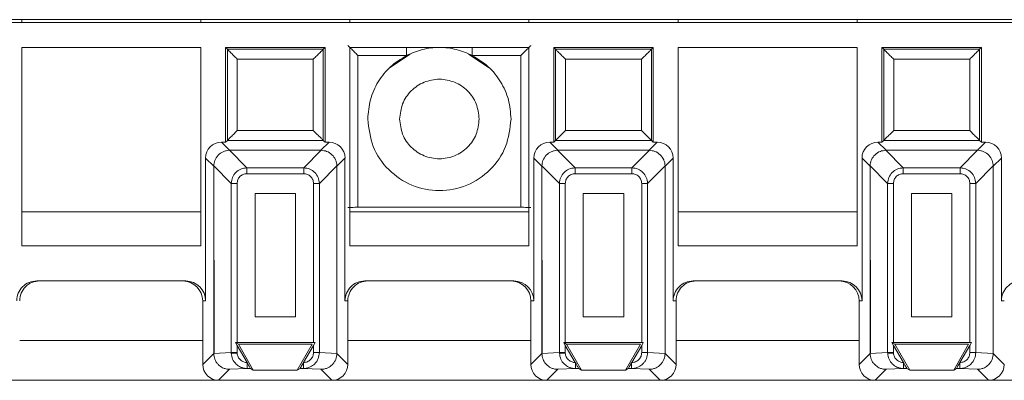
# Paper-space layout 'Blatt2' of a CAD drawing. Header units: millimetres. Extents: x 257 to 862, y 404 to 535.
# Tile 16 of 36: x 563 to 613, y 408 to 426. Entities that reach past the tile are written whole.
import ezdxf

# ---------------------------------------------------------------- set-up
doc = ezdxf.new("R2010")
doc.units = ezdxf.units.MM

psp = doc.layouts.new('Blatt2')

# ---------------------------------------------------------------- linework, layer by layer
at = {"color": 7, "linetype": 'Continuous', "lineweight": 15}
for p, q in [((259.333, 425.89), (826.511, 425.89)), ((642.233, 425.74), (477.233, 425.74)), ((563.483, 425.89), (563.483, 425.74)), ((572.483, 425.89), (572.483, 425.74)), ((579.983, 425.74), (579.983, 425.89)), ((588.983, 425.89), (588.983, 425.74)), ((596.483, 425.89), (596.483, 425.74)), ((605.483, 425.89), (605.483, 425.74)), ((563.483, 424.49), (563.483, 414.516)), ((572.483, 424.49), (563.483, 424.49)), ((572.483, 414.516), (572.483, 424.49)), ((573.733, 424.49), (573.733, 419.724)), ((573.733, 424.49), (573.822, 424.401)), ((578.733, 424.49), (573.733, 424.49)), ((573.822, 424.401), (573.822, 419.813)), ((578.644, 424.401), (573.822, 424.401)), ((578.733, 424.49), (578.644, 424.401)), ((578.644, 419.813), (578.644, 424.401)), ((578.733, 419.724), (578.733, 424.49)), ((579.983, 424.49), (579.983, 414.516)), ((588.983, 424.49), (579.983, 424.49)), ((588.983, 414.516), (588.983, 424.49)), ((595.233, 424.49), (590.233, 424.49)), ((590.233, 424.49), (590.322, 424.401)), ((590.233, 424.49), (590.233, 419.724)), ((595.144, 424.401), (590.322, 424.401)), ((590.322, 424.401), (590.322, 419.813)), ((595.233, 424.49), (595.144, 424.401)), ((595.144, 419.813), (595.144, 424.401)), ((595.233, 419.724), (595.233, 424.49)), ((605.483, 424.49), (596.483, 424.49)), ((596.483, 424.49), (596.483, 414.516)), ((605.483, 414.516), (605.483, 424.49)), ((611.733, 424.49), (606.733, 424.49)), ((606.733, 424.49), (606.822, 424.401)), ((606.733, 424.49), (606.733, 419.724)), ((611.644, 424.401), (606.822, 424.401)), ((606.822, 424.401), (606.822, 419.813)), ((611.733, 424.49), (611.644, 424.401)), ((611.644, 419.813), (611.644, 424.401)), ((611.733, 419.724), (611.733, 424.49)), ((578.144, 423.901), (574.322, 423.901)), ((574.322, 423.901), (574.322, 420.313)), ((578.144, 420.313), (578.144, 423.901)), ((580.385, 424.087), (582.829, 424.087)), ((580.385, 424.087), (580.385, 416.446)), ((583.02, 424.159), (581.979, 423.463)), ((586.986, 423.463), (585.946, 424.159)), ((586.137, 424.087), (588.581, 424.087)), ((588.581, 416.446), (588.581, 424.087)), ((594.644, 423.901), (590.822, 423.901)), ((590.822, 423.901), (590.822, 420.313)), ((594.644, 420.313), (594.644, 423.901)), ((607.322, 423.901), (607.322, 420.313)), ((611.144, 423.901), (607.322, 423.901)), ((611.144, 420.313), (611.144, 423.901)), ((574.322, 420.313), (578.144, 420.313)), ((590.822, 420.313), (594.644, 420.313)), ((607.322, 420.313), (611.144, 420.313)), ((573.822, 419.813), (573.733, 419.724)), ((578.644, 419.813), (573.822, 419.813)), ((578.733, 419.724), (578.644, 419.813)), ((590.322, 419.813), (590.233, 419.724)), ((595.144, 419.813), (590.322, 419.813)), ((595.233, 419.724), (595.144, 419.813)), ((606.822, 419.813), (606.733, 419.724)), ((611.644, 419.813), (606.822, 419.813)), ((611.733, 419.724), (611.644, 419.813)), ((573.937, 419.315), (573.529, 419.724)), ((573.733, 419.724), (573.529, 419.724)), ((574.805, 418.434), (573.924, 419.315)), ((573.937, 419.315), (573.924, 419.315)), ((573.937, 419.315), (578.529, 419.315)), ((577.661, 418.434), (578.542, 419.315)), ((578.529, 419.315), (578.937, 419.724)), ((578.529, 419.315), (578.542, 419.315)), ((578.937, 419.724), (578.733, 419.724)), ((590.437, 419.315), (590.029, 419.724)), ((590.233, 419.724), (590.029, 419.724)), ((591.305, 418.434), (590.424, 419.315)), ((590.437, 419.315), (590.424, 419.315)), ((590.437, 419.315), (595.029, 419.315)), ((594.161, 418.434), (595.042, 419.315)), ((595.029, 419.315), (595.437, 419.724)), ((595.029, 419.315), (595.042, 419.315)), ((595.437, 419.724), (595.233, 419.724)), ((606.937, 419.315), (606.529, 419.724)), ((606.733, 419.724), (606.529, 419.724)), ((607.805, 418.434), (606.924, 419.315)), ((606.937, 419.315), (606.924, 419.315)), ((606.937, 419.315), (611.529, 419.315)), ((610.661, 418.434), (611.542, 419.315)), ((611.529, 419.315), (611.937, 419.724)), ((611.529, 419.315), (611.542, 419.315)), ((611.937, 419.724), (611.733, 419.724)), ((573.137, 418.515), (572.729, 418.924)), ((572.729, 418.924), (572.729, 411.74)), ((579.737, 418.924), (579.329, 418.515)), ((579.737, 411.74), (579.737, 418.924)), ((589.637, 418.515), (589.229, 418.924)), ((589.229, 418.924), (589.229, 411.74)), ((596.237, 418.924), (595.829, 418.515)), ((596.237, 411.74), (596.237, 418.924)), ((606.137, 418.515), (605.729, 418.924)), ((605.729, 418.924), (605.729, 411.74)), ((612.737, 418.924), (612.329, 418.515)), ((612.737, 411.74), (612.737, 418.924)), ((573.137, 418.529), (574.018, 417.648)), ((573.137, 418.529), (573.137, 418.515)), ((573.137, 418.515), (573.154, 409.094)), ((573.137, 409.094), (573.137, 418.515)), ((574.805, 418.139), (574.805, 418.434)), ((574.805, 418.434), (577.661, 418.434)), ((577.661, 418.139), (577.661, 418.434)), ((579.329, 418.529), (578.448, 417.648)), ((579.329, 418.529), (579.329, 418.515)), ((579.329, 418.515), (579.329, 409.094)), ((589.637, 418.529), (590.518, 417.648)), ((589.637, 418.529), (589.637, 418.515)), ((589.637, 418.515), (589.654, 409.094)), ((589.637, 409.094), (589.637, 418.515)), ((591.305, 418.139), (591.305, 418.434)), ((591.305, 418.434), (594.161, 418.434)), ((594.161, 418.139), (594.161, 418.434)), ((595.829, 418.529), (594.948, 417.648)), ((595.829, 418.529), (595.829, 418.515)), ((595.829, 418.515), (595.829, 409.094)), ((606.137, 418.529), (607.018, 417.648)), ((606.137, 418.529), (606.137, 418.515)), ((606.137, 418.515), (606.154, 409.094)), ((606.137, 409.094), (606.137, 418.515)), ((607.805, 418.139), (607.805, 418.434)), ((607.805, 418.434), (610.661, 418.434)), ((610.661, 418.139), (610.661, 418.434)), ((612.329, 418.529), (611.448, 417.648)), ((612.329, 418.529), (612.329, 418.515)), ((612.329, 418.515), (612.329, 409.094)), ((574.805, 418.139), (577.661, 418.139)), ((591.305, 418.139), (594.161, 418.139)), ((607.805, 418.139), (610.661, 418.139)), ((574.313, 417.648), (574.018, 417.648)), ((574.018, 409.134), (574.018, 417.648)), ((574.313, 409.637), (574.313, 417.648)), ((578.448, 417.648), (578.153, 417.648)), ((578.153, 417.648), (578.153, 409.637)), ((578.448, 417.648), (578.448, 409.134)), ((590.813, 417.648), (590.518, 417.648)), ((590.518, 409.134), (590.518, 417.648)), ((590.813, 409.637), (590.813, 417.648)), ((594.948, 417.648), (594.653, 417.648)), ((594.653, 417.648), (594.653, 409.637)), ((594.948, 417.648), (594.948, 409.134)), ((607.313, 417.648), (607.018, 417.648)), ((607.018, 409.134), (607.018, 417.648)), ((607.313, 409.637), (607.313, 417.648)), ((611.448, 417.648), (611.153, 417.648)), ((611.153, 417.648), (611.153, 409.637)), ((611.448, 417.648), (611.448, 409.134)), ((575.219, 410.937), (575.219, 417.134)), ((575.219, 417.134), (577.247, 417.134)), ((577.247, 417.134), (577.247, 410.937)), ((591.719, 410.937), (591.719, 417.134)), ((591.719, 417.134), (593.747, 417.134)), ((593.747, 417.134), (593.747, 410.937)), ((608.219, 410.937), (608.219, 417.134)), ((608.219, 417.134), (610.247, 417.134)), ((610.247, 417.134), (610.247, 410.937)), ((588.581, 416.446), (580.385, 416.446)), ((572.483, 416.213), (563.483, 416.213)), ((588.983, 416.213), (579.983, 416.213)), ((605.483, 416.213), (596.483, 416.213)), ((563.483, 414.516), (572.483, 414.516)), ((579.983, 414.516), (588.983, 414.516)), ((596.483, 414.516), (605.483, 414.516)), ((571.729, 412.74), (564.237, 412.74)), ((588.229, 412.74), (580.737, 412.74)), ((604.729, 412.74), (597.237, 412.74)), ((572.729, 411.74), (572.583, 411.74)), ((572.583, 411.74), (572.583, 408.54)), ((579.883, 411.74), (579.737, 411.74)), ((579.883, 408.54), (579.883, 411.74)), ((589.229, 411.74), (589.083, 411.74)), ((589.083, 411.74), (589.083, 408.54)), ((596.383, 411.74), (596.237, 411.74)), ((596.383, 408.54), (596.383, 411.74)), ((605.729, 411.74), (605.583, 411.74)), ((605.583, 411.74), (605.583, 408.54)), ((612.883, 411.74), (612.737, 411.74)), ((577.247, 410.937), (575.219, 410.937)), ((593.747, 410.937), (591.719, 410.937)), ((610.247, 410.937), (608.219, 410.937)), ((574.233, 409.637), (574.376, 409.554)), ((574.313, 409.498), (574.233, 409.637)), ((574.233, 409.637), (574.313, 409.637)), ((578.153, 409.637), (574.313, 409.637)), ((574.812, 408.635), (574.313, 409.498)), ((574.313, 409.134), (574.313, 409.498)), ((574.376, 409.554), (575.127, 408.254)), ((578.089, 409.554), (574.376, 409.554)), ((577.339, 408.254), (578.089, 409.554)), ((578.153, 409.498), (577.654, 408.635)), ((578.233, 409.637), (578.153, 409.498)), ((578.153, 409.637), (578.233, 409.637)), ((578.153, 409.498), (578.153, 409.134)), ((590.733, 409.637), (590.876, 409.554)), ((590.813, 409.498), (590.733, 409.637)), ((590.733, 409.637), (590.813, 409.637)), ((594.653, 409.637), (590.813, 409.637)), ((591.312, 408.635), (590.813, 409.498)), ((590.813, 409.134), (590.813, 409.498)), ((590.876, 409.554), (591.627, 408.254)), ((594.589, 409.554), (590.876, 409.554)), ((593.839, 408.254), (594.589, 409.554)), ((594.653, 409.498), (594.154, 408.635)), ((594.733, 409.637), (594.653, 409.498)), ((594.653, 409.637), (594.733, 409.637)), ((594.653, 409.498), (594.653, 409.134)), ((607.233, 409.637), (607.376, 409.554)), ((607.313, 409.498), (607.233, 409.637)), ((607.233, 409.637), (607.313, 409.637)), ((611.153, 409.637), (607.313, 409.637)), ((607.812, 408.635), (607.313, 409.498)), ((607.313, 409.134), (607.313, 409.498)), ((607.376, 409.554), (608.127, 408.254)), ((611.089, 409.554), (607.376, 409.554)), ((610.339, 408.254), (611.089, 409.554)), ((611.153, 409.498), (610.654, 408.635)), ((611.233, 409.637), (611.153, 409.498)), ((611.153, 409.637), (611.233, 409.637)), ((611.153, 409.498), (611.153, 409.134)), ((572.583, 408.54), (573.137, 409.094)), ((574.018, 409.134), (573.137, 409.093)), ((573.154, 409.094), (573.137, 409.093)), ((573.137, 409.094), (573.137, 409.093)), ((574.018, 409.134), (574.313, 409.134)), ((574.018, 409.134), (574.019, 409.097)), ((574.314, 409.111), (574.313, 409.134)), ((578.153, 409.134), (578.448, 409.134)), ((578.448, 409.134), (579.329, 409.093)), ((579.329, 409.094), (579.329, 409.093)), ((579.329, 409.094), (579.883, 408.54)), ((589.083, 408.54), (589.637, 409.094)), ((590.518, 409.134), (589.637, 409.093)), ((589.654, 409.094), (589.637, 409.093)), ((589.637, 409.094), (589.637, 409.093)), ((590.518, 409.134), (590.813, 409.134)), ((590.518, 409.134), (590.519, 409.097)), ((590.814, 409.111), (590.813, 409.134)), ((594.653, 409.134), (594.948, 409.134)), ((594.948, 409.134), (595.829, 409.093)), ((595.829, 409.094), (595.829, 409.093)), ((595.829, 409.094), (596.383, 408.54)), ((605.583, 408.54), (606.137, 409.094)), ((607.018, 409.134), (606.137, 409.093)), ((606.154, 409.094), (606.137, 409.093)), ((606.137, 409.094), (606.137, 409.093)), ((607.018, 409.134), (607.313, 409.134)), ((607.018, 409.134), (607.019, 409.097)), ((607.314, 409.111), (607.313, 409.134)), ((611.153, 409.134), (611.448, 409.134)), ((611.448, 409.134), (612.329, 409.093)), ((612.329, 409.094), (612.329, 409.093)), ((612.329, 409.094), (612.883, 408.54)), ((574.822, 408.618), (574.812, 408.635)), ((574.821, 408.617), (574.821, 408.335)), ((577.654, 408.635), (577.644, 408.618)), ((577.645, 408.335), (577.645, 408.618)), ((591.322, 408.618), (591.312, 408.635)), ((591.321, 408.617), (591.321, 408.335)), ((594.154, 408.635), (594.144, 408.618)), ((594.145, 408.335), (594.145, 408.618)), ((607.822, 408.618), (607.812, 408.635)), ((607.821, 408.617), (607.821, 408.335)), ((610.654, 408.635), (610.644, 408.618)), ((610.645, 408.335), (610.645, 408.618)), ((573.936, 408.293), (573.383, 407.74)), ((574.821, 408.335), (573.936, 408.293)), ((574.988, 408.335), (574.821, 408.335)), ((575.127, 408.254), (574.988, 408.335)), ((577.339, 408.254), (575.127, 408.254)), ((577.478, 408.335), (577.339, 408.254)), ((577.645, 408.335), (577.478, 408.335)), ((578.529, 408.293), (577.645, 408.335)), ((578.529, 408.293), (579.083, 407.74)), ((590.436, 408.293), (589.883, 407.74)), ((591.321, 408.335), (590.436, 408.293)), ((591.488, 408.335), (591.321, 408.335)), ((591.627, 408.254), (591.488, 408.335)), ((593.839, 408.254), (591.627, 408.254)), ((593.978, 408.335), (593.839, 408.254)), ((594.145, 408.335), (593.978, 408.335)), ((595.029, 408.293), (594.145, 408.335)), ((595.029, 408.293), (595.583, 407.74)), ((606.936, 408.293), (606.383, 407.74)), ((607.821, 408.335), (606.936, 408.293)), ((607.988, 408.335), (607.821, 408.335)), ((608.127, 408.254), (607.988, 408.335)), ((610.339, 408.254), (608.127, 408.254)), ((610.478, 408.335), (610.339, 408.254)), ((610.645, 408.335), (610.478, 408.335)), ((611.529, 408.293), (610.645, 408.335)), ((611.529, 408.293), (612.083, 407.74)), ((562.583, 407.74), (573.383, 407.74)), ((573.383, 407.74), (579.083, 407.74)), ((579.083, 407.74), (589.883, 407.74)), ((589.883, 407.74), (595.583, 407.74)), ((595.583, 407.74), (606.383, 407.74)), ((606.383, 407.74), (612.083, 407.74)), ((612.083, 407.74), (622.883, 407.74))]:
    psp.add_line(p, q, dxfattribs=at)
at = {"color": 8, "linetype": 'Continuous', "lineweight": 15}
for p, q in [((582.829, 424.49), (582.829, 424.087)), ((586.137, 424.49), (586.137, 424.087)), ((563.383, 409.74), (572.583, 409.74)), ((573.137, 409.74), (573.153, 409.74)), ((579.883, 409.74), (589.083, 409.74)), ((589.637, 409.74), (589.653, 409.74)), ((596.383, 409.74), (605.583, 409.74)), ((606.137, 409.74), (606.153, 409.74))]:
    psp.add_line(p, q, dxfattribs=at)
at = {"color": 7, "linetype": 'Continuous', "lineweight": 15, "flags": 128}
for points in [[(574.314, 409.111), (574.262, 409.108), (574.212, 409.106), (574.165, 409.104), (574.122, 409.102), (574.085, 409.1), (574.055, 409.099), (574.033, 409.098), (574.019, 409.097)], [(590.814, 409.111), (590.762, 409.108), (590.712, 409.106), (590.665, 409.104), (590.622, 409.102), (590.585, 409.1), (590.555, 409.099), (590.533, 409.098), (590.519, 409.097)], [(607.314, 409.111), (607.262, 409.108), (607.212, 409.106), (607.165, 409.104), (607.122, 409.102), (607.085, 409.1), (607.055, 409.099), (607.033, 409.098), (607.019, 409.097)]]:
    psp.add_lwpolyline(points, dxfattribs=at)
at = {"color": 7, "linetype": 'Continuous', "lineweight": 15}
for centre, major_axis, ratio, start_param, end_param in [((573.529, 418.924), (-0.566, 0.566), 0.999924, 5.497825, 7.068545), ((578.937, 418.924), (0.566, 0.566), 0.999924, 5.497825, 7.068545), ((590.029, 418.924), (-0.566, 0.566), 0.999924, 5.497825, 7.068545), ((595.437, 418.924), (0.566, 0.566), 0.999924, 5.497825, 7.068545), ((606.529, 418.924), (-0.566, 0.566), 0.999924, 5.497825, 7.068545), ((611.937, 418.924), (0.566, 0.566), 0.999924, 5.497825, 7.068545), ((564.237, 411.74), (1, 0), 0.999962, 1.570796, 3.141593), ((564.383, 411.74), (1, 0), 0.999962, 1.570796, 3.141593), ((571.583, 411.74), (1, 0), 0.999962, 0, 1.570796), ((571.729, 411.74), (1, 0), 0.999962, 0, 1.570796), ((580.737, 411.74), (1, 0), 0.999962, 1.570796, 3.141593), ((580.883, 411.74), (1, 0), 0.999962, 1.570796, 3.141593), ((588.083, 411.74), (1, 0), 0.999962, 0, 1.570796), ((588.229, 411.74), (1, 0), 0.999962, 0, 1.570796), ((597.237, 411.74), (1, 0), 0.999962, 1.570796, 3.141593), ((597.383, 411.74), (1, 0), 0.999962, 1.570796, 3.141593), ((604.583, 411.74), (1, 0), 0.999962, 0, 1.570796), ((604.729, 411.74), (1, 0), 0.999962, 0, 1.570796), ((613.737, 411.74), (1, 0), 0.999962, 1.570796, 3.141593), ((573.383, 408.54), (-0.566, -0.566), 0.999924, 5.497825, 7.068545), ((579.083, 408.54), (0.566, -0.566), 0.999924, 5.497825, 7.068545), ((589.883, 408.54), (-0.566, -0.566), 0.999924, 5.497825, 7.068545), ((595.583, 408.54), (0.566, -0.566), 0.999924, 5.497825, 7.068545), ((606.383, 408.54), (-0.566, -0.566), 0.999924, 5.497825, 7.068545), ((612.083, 408.54), (0.566, -0.566), 0.999924, 5.497825, 7.068545)]:
    psp.add_ellipse(centre, major_axis=major_axis, ratio=ratio, start_param=start_param, end_param=end_param, dxfattribs=at)
for points, knots in [([(573.822, 424.401), (573.824, 424.398), (573.828, 424.394), (573.86, 424.362), (573.909, 424.313), (574.001, 424.222), (574.141, 424.081), (574.262, 423.96), (574.322, 423.901)], [0, 0, 0, 0, 0.101456, 0.2099071, 0.3284488, 0.4594502, 0.7344947, 1, 1, 1, 1]), ([(578.644, 424.401), (578.642, 424.398), (578.637, 424.394), (578.605, 424.363), (578.556, 424.313), (578.465, 424.222), (578.324, 424.081), (578.203, 423.96), (578.144, 423.901)], [0, 0, 0, 0, 0.101456, 0.209907, 0.328447, 0.459457, 0.734501, 1, 1, 1, 1]), ([(579.885, 424.587), (579.887, 424.586), (579.89, 424.582), (579.92, 424.552), (579.967, 424.505), (580.057, 424.415), (580.199, 424.273), (580.323, 424.15), (580.385, 424.087)], [0, 0, 0, 0, 0.10059, 0.207676, 0.324401, 0.453208, 0.724525, 1, 1, 1, 1]), ([(586.137, 424.087), (585.873, 424.201), (585.346, 424.43), (584.483, 424.52), (583.62, 424.43), (583.093, 424.201), (582.829, 424.087)], [0, 0, 0, 0, 0.2499949, 0.4999959, 0.749997, 1, 1, 1, 1]), ([(588.581, 424.087), (588.646, 424.153), (588.773, 424.28), (588.916, 424.423), (589.003, 424.509), (589.048, 424.554), (589.076, 424.583), (589.079, 424.586), (589.081, 424.587)], [0, 0, 0, 0, 0.291316, 0.561015, 0.685106, 0.79798, 0.901972, 1, 1, 1, 1]), ([(590.322, 424.401), (590.324, 424.398), (590.328, 424.394), (590.36, 424.362), (590.409, 424.313), (590.501, 424.222), (590.641, 424.081), (590.762, 423.96), (590.822, 423.901)], [0, 0, 0, 0, 0.101454, 0.209903, 0.328442, 0.459441, 0.7345, 1, 1, 1, 1]), ([(595.144, 424.401), (595.142, 424.398), (595.137, 424.394), (595.105, 424.363), (595.056, 424.313), (594.965, 424.222), (594.824, 424.081), (594.703, 423.96), (594.644, 423.901)], [0, 0, 0, 0, 0.101456, 0.209906, 0.328446, 0.459438, 0.734501, 1, 1, 1, 1]), ([(606.822, 424.401), (606.824, 424.398), (606.828, 424.394), (606.86, 424.362), (606.909, 424.313), (607.001, 424.222), (607.141, 424.081), (607.262, 423.96), (607.322, 423.901)], [0, 0, 0, 0, 0.101454, 0.209903, 0.328442, 0.459441, 0.7345, 1, 1, 1, 1]), ([(611.644, 424.401), (611.642, 424.398), (611.637, 424.394), (611.605, 424.363), (611.556, 424.313), (611.465, 424.222), (611.324, 424.081), (611.203, 423.96), (611.144, 423.901)], [0, 0, 0, 0, 0.1014553, 0.2099058, 0.3284455, 0.4594373, 0.7344798, 1, 1, 1, 1]), ([(582.829, 424.087), (582.55, 423.913), (581.99, 423.566), (581.374, 422.782), (580.961, 421.874), (580.909, 421.218), (580.883, 420.89)], [0, 0, 0, 0, 0.249996, 0.499998, 0.749999, 1, 1, 1, 1]), ([(588.083, 420.89), (588.057, 421.218), (588.005, 421.874), (587.592, 422.782), (586.976, 423.566), (586.416, 423.913), (586.137, 424.087)], [0, 0, 0, 0, 0.249999, 0.499999, 0.749999, 1, 1, 1, 1]), ([(582.483, 420.89), (582.513, 421.151), (582.573, 421.675), (583.036, 422.341), (583.697, 422.785), (584.483, 422.942), (585.269, 422.785), (585.93, 422.341), (586.393, 421.675), (586.453, 421.151), (586.483, 420.89)], [0, 0, 0, 0, 0.125, 0.250001, 0.374999, 0.500001, 0.624999, 0.75, 0.874999, 1, 1, 1, 1]), ([(580.883, 420.89), (580.937, 420.418), (581.045, 419.476), (581.878, 418.278), (583.068, 417.477), (584.483, 417.196), (585.898, 417.477), (587.088, 418.278), (587.921, 419.476), (588.029, 420.418), (588.083, 420.89)], [0, 0, 0, 0, 0.125, 0.249999, 0.374999, 0.5, 0.624999, 0.750001, 0.875, 1, 1, 1, 1]), ([(586.483, 420.89), (586.453, 420.628), (586.393, 420.104), (585.93, 419.439), (585.269, 418.994), (584.483, 418.838), (583.697, 418.994), (583.036, 419.439), (582.573, 420.104), (582.513, 420.628), (582.483, 420.89)], [0, 0, 0, 0, 0.125001, 0.25, 0.375001, 0.499999, 0.625001, 0.749999, 0.875, 1, 1, 1, 1]), ([(573.822, 419.813), (573.823, 419.814), (573.827, 419.818), (573.854, 419.845), (573.9, 419.89), (573.986, 419.977), (574.129, 420.12), (574.256, 420.247), (574.322, 420.313)], [0, 0, 0, 0, 0.085184, 0.194034, 0.307279, 0.433961, 0.706075, 1, 1, 1, 1]), ([(578.144, 420.313), (578.21, 420.247), (578.336, 420.12), (578.479, 419.978), (578.564, 419.892), (578.609, 419.847), (578.638, 419.819), (578.642, 419.815), (578.644, 419.813)], [0, 0, 0, 0, 0.293968, 0.566141, 0.688677, 0.800294, 0.903158, 1, 1, 1, 1]), ([(590.322, 419.813), (590.323, 419.814), (590.327, 419.818), (590.354, 419.845), (590.4, 419.89), (590.486, 419.977), (590.629, 420.12), (590.756, 420.247), (590.822, 420.313)], [0, 0, 0, 0, 0.085183, 0.19403, 0.307272, 0.433951, 0.70606, 1, 1, 1, 1]), ([(594.644, 420.313), (594.71, 420.247), (594.836, 420.12), (594.979, 419.978), (595.064, 419.892), (595.109, 419.847), (595.138, 419.819), (595.142, 419.815), (595.144, 419.813)], [0, 0, 0, 0, 0.293966, 0.566138, 0.688673, 0.80029, 0.903162, 1, 1, 1, 1]), ([(606.822, 419.813), (606.823, 419.814), (606.827, 419.818), (606.854, 419.845), (606.9, 419.89), (606.986, 419.977), (607.129, 420.12), (607.256, 420.247), (607.322, 420.313)], [0, 0, 0, 0, 0.085183, 0.19404, 0.30727, 0.43395, 0.70608, 1, 1, 1, 1]), ([(611.144, 420.313), (611.21, 420.247), (611.336, 420.12), (611.479, 419.978), (611.564, 419.892), (611.609, 419.847), (611.638, 419.819), (611.642, 419.815), (611.644, 419.813)], [0, 0, 0, 0, 0.2939874, 0.5661391, 0.6886735, 0.8002901, 0.9031619, 1, 1, 1, 1]), ([(573.137, 418.529), (573.148, 418.622), (573.172, 418.819), (573.343, 419.08), (573.56, 419.234), (573.761, 419.303), (573.869, 419.311), (573.924, 419.315)], [0, 0, 0, 0, 0.227649, 0.484497, 0.734995, 0.865802, 1, 1, 1, 1]), ([(578.542, 419.315), (578.635, 419.304), (578.833, 419.28), (579.094, 419.109), (579.247, 418.892), (579.316, 418.691), (579.324, 418.583), (579.329, 418.529)], [0, 0, 0, 0, 0.227654, 0.484486, 0.734982, 0.865794, 1, 1, 1, 1]), ([(589.637, 418.529), (589.648, 418.622), (589.672, 418.819), (589.843, 419.08), (590.06, 419.234), (590.261, 419.303), (590.369, 419.311), (590.424, 419.315)], [0, 0, 0, 0, 0.22764, 0.484483, 0.734977, 0.865781, 1, 1, 1, 1]), ([(595.042, 419.315), (595.135, 419.304), (595.333, 419.28), (595.594, 419.109), (595.747, 418.892), (595.816, 418.691), (595.824, 418.583), (595.829, 418.529)], [0, 0, 0, 0, 0.227654, 0.484486, 0.734982, 0.865794, 1, 1, 1, 1]), ([(606.137, 418.529), (606.141, 418.584), (606.15, 418.692), (606.219, 418.892), (606.372, 419.109), (606.633, 419.28), (606.831, 419.304), (606.924, 419.315)], [0, 0, 0, 0, 0.134638, 0.265594, 0.515517, 0.772348, 1, 1, 1, 1]), ([(611.542, 419.315), (611.597, 419.311), (611.705, 419.303), (611.906, 419.233), (612.123, 419.08), (612.294, 418.819), (612.317, 418.622), (612.329, 418.529)], [0, 0, 0, 0, 0.134644, 0.265608, 0.51552, 0.772362, 1, 1, 1, 1]), ([(574.018, 417.648), (574.032, 417.753), (574.058, 417.958), (574.239, 418.214), (574.494, 418.395), (574.699, 418.421), (574.805, 418.434)], [0, 0, 0, 0, 0.256883, 0.500011, 0.743117, 1, 1, 1, 1]), ([(577.661, 418.434), (577.766, 418.421), (577.971, 418.395), (578.227, 418.214), (578.408, 417.958), (578.434, 417.753), (578.448, 417.648)], [0, 0, 0, 0, 0.256879, 0.500006, 0.743102, 1, 1, 1, 1]), ([(590.518, 417.648), (590.532, 417.753), (590.558, 417.958), (590.739, 418.214), (590.994, 418.395), (591.199, 418.421), (591.305, 418.434)], [0, 0, 0, 0, 0.256873, 0.499997, 0.743098, 1, 1, 1, 1]), ([(594.161, 418.434), (594.266, 418.421), (594.471, 418.395), (594.727, 418.214), (594.908, 417.958), (594.934, 417.753), (594.948, 417.648)], [0, 0, 0, 0, 0.256879, 0.500006, 0.743102, 1, 1, 1, 1]), ([(607.018, 417.648), (607.032, 417.753), (607.058, 417.958), (607.239, 418.214), (607.494, 418.395), (607.699, 418.421), (607.805, 418.434)], [0, 0, 0, 0, 0.256873, 0.499997, 0.743098, 1, 1, 1, 1]), ([(610.661, 418.434), (610.766, 418.421), (610.971, 418.395), (611.227, 418.214), (611.408, 417.958), (611.434, 417.753), (611.448, 417.648)], [0, 0, 0, 0, 0.256877, 0.500001, 0.74311, 1, 1, 1, 1]), ([(574.313, 417.648), (574.32, 417.709), (574.329, 417.804), (574.388, 417.917), (574.449, 417.994), (574.525, 418.057), (574.64, 418.121), (574.739, 418.132), (574.805, 418.139)], [0, 0, 0, 0, 0.238943, 0.364264, 0.492396, 0.617461, 0.745749, 1, 1, 1, 1]), ([(577.661, 418.139), (577.723, 418.133), (577.817, 418.123), (577.93, 418.064), (578.007, 418.003), (578.07, 417.928), (578.134, 417.812), (578.145, 417.713), (578.153, 417.648)], [0, 0, 0, 0, 0.238936, 0.364272, 0.492396, 0.617445, 0.745731, 1, 1, 1, 1]), ([(590.813, 417.648), (590.82, 417.709), (590.829, 417.804), (590.888, 417.917), (590.949, 417.994), (591.025, 418.057), (591.14, 418.121), (591.239, 418.132), (591.305, 418.139)], [0, 0, 0, 0, 0.238934, 0.364251, 0.492377, 0.617438, 0.745721, 1, 1, 1, 1]), ([(594.161, 418.139), (594.223, 418.133), (594.317, 418.123), (594.43, 418.064), (594.507, 418.003), (594.57, 417.928), (594.634, 417.812), (594.645, 417.713), (594.653, 417.648)], [0, 0, 0, 0, 0.238935, 0.364269, 0.492392, 0.61744, 0.745725, 1, 1, 1, 1]), ([(607.313, 417.648), (607.32, 417.709), (607.329, 417.804), (607.388, 417.917), (607.449, 417.994), (607.525, 418.057), (607.64, 418.121), (607.739, 418.132), (607.805, 418.139)], [0, 0, 0, 0, 0.238945, 0.364246, 0.492398, 0.617432, 0.745717, 1, 1, 1, 1]), ([(610.661, 418.139), (610.723, 418.133), (610.817, 418.123), (610.93, 418.064), (611.007, 418.003), (611.07, 417.928), (611.134, 417.812), (611.145, 417.713), (611.153, 417.648)], [0, 0, 0, 0, 0.238935, 0.364269, 0.492392, 0.61744, 0.745725, 1, 1, 1, 1]), ([(580.385, 416.446), (580.333, 416.446), (580.22, 416.446), (580.088, 416.445), (579.994, 416.444), (579.934, 416.443), (579.893, 416.443), (579.888, 416.442), (579.885, 416.442)], [0, 0, 0, 0, 0.197856, 0.430003, 0.559558, 0.697729, 0.844553, 1, 1, 1, 1]), ([(589.081, 416.442), (589.078, 416.442), (589.073, 416.443), (589.031, 416.443), (588.971, 416.444), (588.877, 416.445), (588.745, 416.446), (588.632, 416.446), (588.581, 416.446)], [0, 0, 0, 0, 0.156108, 0.303398, 0.441845, 0.571486, 0.803246, 1, 1, 1, 1]), ([(573.137, 409.093), (573.148, 408.993), (573.164, 408.841), (573.261, 408.656), (573.384, 408.501), (573.55, 408.382), (573.749, 408.307), (573.871, 408.298), (573.936, 408.293)], [0, 0, 0, 0, 0.235991, 0.362252, 0.493698, 0.70732, 0.843881, 1, 1, 1, 1]), ([(574.821, 408.335), (574.759, 408.339), (574.643, 408.347), (574.45, 408.415), (574.244, 408.555), (574.066, 408.797), (574.035, 408.999), (574.019, 409.097)], [0, 0, 0, 0, 0.152119, 0.286583, 0.501809, 0.75742, 1, 1, 1, 1]), ([(574.812, 408.635), (574.809, 408.635), (574.755, 408.632), (574.634, 408.661), (574.471, 408.753), (574.371, 408.889), (574.324, 409.012), (574.317, 409.078), (574.314, 409.111)], [0, 0, 0, 0, 0.009638, 0.217264, 0.479305, 0.739588, 0.869085, 1, 1, 1, 1]), ([(578.448, 409.134), (578.436, 409.032), (578.419, 408.876), (578.318, 408.691), (578.194, 408.537), (578.027, 408.42), (577.828, 408.347), (577.708, 408.339), (577.645, 408.335)], [0, 0, 0, 0, 0.242686, 0.369171, 0.498773, 0.713679, 0.848028, 1, 1, 1, 1]), ([(578.153, 409.134), (578.146, 409.072), (578.132, 408.944), (578.019, 408.78), (577.853, 408.661), (577.721, 408.644), (577.654, 408.635)], [0, 0, 0, 0, 0.237089, 0.48988, 0.744303, 1, 1, 1, 1]), ([(579.329, 409.093), (579.317, 408.99), (579.3, 408.833), (579.198, 408.645), (579.074, 408.494), (578.91, 408.38), (578.715, 408.306), (578.594, 408.298), (578.529, 408.293)], [0, 0, 0, 0, 0.244672, 0.372914, 0.504762, 0.71061, 0.844968, 1, 1, 1, 1]), ([(589.637, 409.093), (589.648, 408.993), (589.664, 408.841), (589.761, 408.656), (589.884, 408.501), (590.05, 408.382), (590.249, 408.307), (590.371, 408.298), (590.436, 408.293)], [0, 0, 0, 0, 0.235991, 0.362252, 0.493698, 0.70732, 0.843881, 1, 1, 1, 1]), ([(591.321, 408.335), (591.259, 408.339), (591.143, 408.347), (590.95, 408.415), (590.744, 408.555), (590.566, 408.797), (590.535, 408.999), (590.519, 409.097)], [0, 0, 0, 0, 0.15212, 0.286585, 0.501814, 0.757412, 1, 1, 1, 1]), ([(591.312, 408.635), (591.309, 408.635), (591.255, 408.632), (591.134, 408.661), (590.971, 408.753), (590.871, 408.889), (590.824, 409.012), (590.817, 409.078), (590.814, 409.111)], [0, 0, 0, 0, 0.009638, 0.217265, 0.479308, 0.739593, 0.86909, 1, 1, 1, 1]), ([(594.948, 409.134), (594.936, 409.032), (594.919, 408.876), (594.818, 408.691), (594.694, 408.537), (594.527, 408.42), (594.328, 408.347), (594.208, 408.339), (594.145, 408.335)], [0, 0, 0, 0, 0.242686, 0.369171, 0.498773, 0.713679, 0.848028, 1, 1, 1, 1]), ([(594.653, 409.134), (594.646, 409.072), (594.632, 408.944), (594.519, 408.78), (594.353, 408.661), (594.221, 408.644), (594.154, 408.635)], [0, 0, 0, 0, 0.237083, 0.489888, 0.744272, 1, 1, 1, 1]), ([(595.829, 409.093), (595.817, 408.99), (595.8, 408.833), (595.698, 408.645), (595.574, 408.494), (595.41, 408.38), (595.215, 408.306), (595.094, 408.298), (595.029, 408.293)], [0, 0, 0, 0, 0.244666, 0.372918, 0.504765, 0.710612, 0.844969, 1, 1, 1, 1]), ([(606.137, 409.093), (606.148, 408.993), (606.164, 408.841), (606.261, 408.656), (606.384, 408.501), (606.55, 408.382), (606.749, 408.307), (606.871, 408.298), (606.936, 408.293)], [0, 0, 0, 0, 0.235991, 0.362252, 0.493698, 0.70732, 0.843881, 1, 1, 1, 1]), ([(607.821, 408.335), (607.759, 408.339), (607.643, 408.347), (607.45, 408.415), (607.244, 408.555), (607.066, 408.797), (607.035, 408.999), (607.019, 409.097)], [0, 0, 0, 0, 0.15212, 0.286585, 0.501814, 0.757412, 1, 1, 1, 1]), ([(607.812, 408.635), (607.809, 408.635), (607.755, 408.632), (607.634, 408.661), (607.471, 408.753), (607.371, 408.889), (607.324, 409.012), (607.317, 409.078), (607.314, 409.111)], [0, 0, 0, 0, 0.009599, 0.217265, 0.479307, 0.739592, 0.86909, 1, 1, 1, 1]), ([(611.448, 409.134), (611.436, 409.032), (611.419, 408.876), (611.318, 408.691), (611.194, 408.537), (611.027, 408.42), (610.828, 408.347), (610.708, 408.339), (610.645, 408.335)], [0, 0, 0, 0, 0.242686, 0.369171, 0.498773, 0.713679, 0.848028, 1, 1, 1, 1]), ([(611.153, 409.134), (611.146, 409.072), (611.132, 408.944), (611.019, 408.78), (610.853, 408.661), (610.721, 408.644), (610.654, 408.635)], [0, 0, 0, 0, 0.237083, 0.489888, 0.744272, 1, 1, 1, 1]), ([(612.329, 409.093), (612.317, 408.99), (612.3, 408.833), (612.198, 408.645), (612.074, 408.494), (611.91, 408.38), (611.715, 408.306), (611.594, 408.298), (611.529, 408.293)], [0, 0, 0, 0, 0.244666, 0.372918, 0.504764, 0.710611, 0.844945, 1, 1, 1, 1]), ([(574.988, 408.335), (574.987, 408.336), (574.986, 408.338), (574.972, 408.36), (574.941, 408.413), (574.886, 408.507), (574.843, 408.58), (574.822, 408.618)], [0, 0, 0, 0, 0.109839, 0.227507, 0.473895, 0.733785, 1, 1, 1, 1]), ([(577.644, 408.618), (577.624, 408.582), (577.582, 408.51), (577.527, 408.417), (577.495, 408.362), (577.48, 408.338), (577.479, 408.336), (577.478, 408.335)], [0, 0, 0, 0, 0.2551484, 0.5153816, 0.7621068, 0.8810932, 1, 1, 1, 1]), ([(591.488, 408.335), (591.487, 408.336), (591.486, 408.338), (591.472, 408.36), (591.441, 408.413), (591.386, 408.507), (591.343, 408.58), (591.322, 408.618)], [0, 0, 0, 0, 0.109839, 0.227507, 0.473895, 0.733785, 1, 1, 1, 1]), ([(594.144, 408.618), (594.124, 408.582), (594.082, 408.51), (594.027, 408.417), (593.995, 408.362), (593.98, 408.338), (593.979, 408.336), (593.978, 408.335)], [0, 0, 0, 0, 0.255151, 0.515361, 0.762108, 0.881096, 1, 1, 1, 1]), ([(607.988, 408.335), (607.987, 408.336), (607.986, 408.338), (607.972, 408.36), (607.941, 408.413), (607.886, 408.507), (607.843, 408.58), (607.822, 408.618)], [0, 0, 0, 0, 0.109838, 0.227505, 0.473873, 0.733787, 1, 1, 1, 1]), ([(610.644, 408.618), (610.624, 408.582), (610.582, 408.51), (610.527, 408.417), (610.495, 408.362), (610.48, 408.338), (610.479, 408.336), (610.478, 408.335)], [0, 0, 0, 0, 0.255151, 0.515361, 0.762108, 0.881096, 1, 1, 1, 1])]:
    psp.add_open_spline(points, degree=3, knots=knots, dxfattribs=at)

doc.saveas('drawing.dxf')
